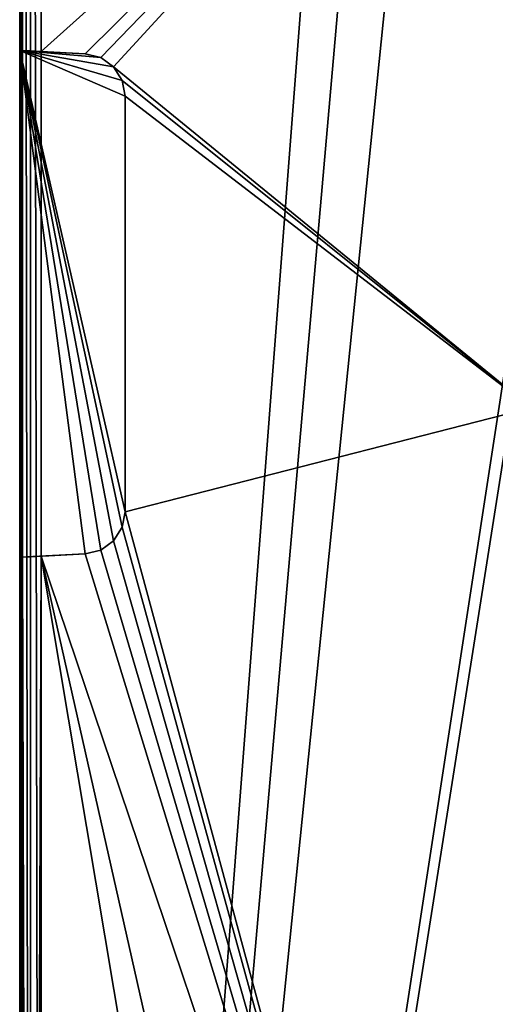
# Model space of a CAD drawing. Header units: millimetres. Extents: x 59 to 120, y -75 to 75.
# Tile 5 of 35: x 59 to 70, y -17 to 7. Entities that reach past the tile are written whole.
import ezdxf

# ---------------------------------------------------------------- set-up
doc = ezdxf.new("R2010")
doc.units = ezdxf.units.MM
doc.header["$LTSCALE"] = 65.185185
for name, color, linetype in [('1', 7, 'CONTINUOUS'), ('13', 7, 'CONTINUOUS'), ('2', 7, 'CONTINUOUS'), ('23', 7, 'CONTINUOUS'), ('3', 7, 'CONTINUOUS'), ('39', 7, 'CONTINUOUS'), ('4', 7, 'CONTINUOUS'), ('5', 7, 'CONTINUOUS'), ('6', 7, 'CONTINUOUS'), ('7', 7, 'CONTINUOUS'), ('8', 7, 'CONTINUOUS'), ('9', 7, 'CONTINUOUS')]:
    doc.layers.add(name, color=color, linetype=linetype)

msp = doc.modelspace()

# ---------------------------------------------------------------- linework, layer by layer
at = {"layer": '1', "linetype": 'CONTINUOUS'}
for points in [[(60.552, 5.919, -73.474), (59, 6, -73.474), (60.552, 5.919, -74.959), (60.552, 5.919, -73.474)], [(60.552, 5.919, -74.959), (59, 6, -73.474), (59.513, 5.973, -74.987), (60.552, 5.919, -74.959)], [(59.513, 5.973, -74.987), (59, 6, -73.474), (59.258, 5.987, -74.924), (59.513, 5.973, -74.987)], [(59.258, 5.987, -74.924), (59, 6, -73.474), (59.069, 5.996, -74.741), (59.258, 5.987, -74.924)], [(59.069, 5.996, -74.741), (59, 6, -73.474), (59, 6, -74.487), (59.069, 5.996, -74.741)]]:
    msp.add_3dface(points, dxfattribs=at)
at = {"layer": '13', "linetype": 'CONTINUOUS'}
for points in [[(59, 72.987, 74.487), (59, 0, 74.487), (59.069, -72.987, 74.74), (59, 72.987, 74.487)], [(59.069, 72.987, 74.74), (59, 72.987, 74.487), (59.069, -72.987, 74.74), (59.069, 72.987, 74.74)], [(59.258, 72.987, 74.924), (59.069, 72.987, 74.74), (59.258, -72.987, 74.924), (59.258, 72.987, 74.924)], [(59.258, -72.987, 74.924), (59.069, 72.987, 74.74), (59.069, -72.987, 74.74), (59.258, -72.987, 74.924)], [(59.513, 72.987, 74.987), (59.258, 72.987, 74.924), (59.513, -72.987, 74.987), (59.513, 72.987, 74.987)], [(59.513, -72.987, 74.987), (59.258, 72.987, 74.924), (59.258, -72.987, 74.924), (59.513, -72.987, 74.987)], [(59, 0, 74.487), (59, -72.987, 74.487), (59.069, -72.987, 74.74), (59, 0, 74.487)]]:
    msp.add_3dface(points, dxfattribs=at)
at = {"layer": '2', "linetype": 'CONTINUOUS'}
for points in [[(60.552, 5.919, -73.474), (60.552, 5.919, -74.959), (60.919, 5.828, -74.95), (60.552, 5.919, -73.474)], [(60.552, 5.919, -73.474), (60.919, 5.828, -74.95), (60.919, 5.828, -73.474), (60.552, 5.919, -73.474)], [(60.919, 5.828, -74.95), (61.225, 5.608, -74.942), (61.225, 5.608, -73.474), (60.919, 5.828, -74.95)], [(60.919, 5.828, -73.474), (60.919, 5.828, -74.95), (61.225, 5.608, -73.474), (60.919, 5.828, -73.474)], [(61.225, 5.608, -74.942), (61.429, 5.29, -74.936), (61.429, 5.29, -73.474), (61.225, 5.608, -74.942)], [(61.225, 5.608, -73.474), (61.225, 5.608, -74.942), (61.429, 5.29, -73.474), (61.225, 5.608, -73.474)], [(61.5, 4.92, -74.935), (61.5, 4.92, -73.474), (61.429, 5.29, -73.474), (61.5, 4.92, -74.935)], [(61.429, 5.29, -74.936), (61.5, 4.92, -74.935), (61.429, 5.29, -73.474), (61.429, 5.29, -74.936)]]:
    msp.add_3dface(points, dxfattribs=at)
at = {"layer": '23', "linetype": 'CONTINUOUS'}
for points in [[(59.513, 72.987, 74.987), (59.513, -72.987, 74.987), (70.708, 72.694, 74.693), (59.513, 72.987, 74.987)], [(70.708, 72.694, 74.693), (59.513, -72.987, 74.987), (70.873, 56.342, 74.689), (70.708, 72.694, 74.693)], [(70.873, 56.342, 74.689), (59.513, -72.987, 74.987), (70.996, 39.982, 74.686), (70.873, 56.342, 74.689)], [(70.996, 39.982, 74.686), (59.513, -72.987, 74.987), (71.119, 2.5, 74.683), (70.996, 39.982, 74.686)], [(71.119, 2.5, 74.683), (59.513, -72.987, 74.987), (71.119, 0.522, 74.683), (71.119, 2.5, 74.683)], [(71.119, 0.522, 74.683), (59.513, -72.987, 74.987), (71.023, -35.383, 74.685), (71.119, 0.522, 74.683)]]:
    msp.add_3dface(points, dxfattribs=at)
at = {"layer": '3', "linetype": 'CONTINUOUS'}
for points in [[(61.5, 4.92, -73.474), (61.5, 4.92, -74.935), (61.5, -4.92, -74.935), (61.5, 4.92, -73.474)], [(61.5, -4.92, -73.474), (61.5, 4.92, -73.474), (61.5, -4.92, -74.935), (61.5, -4.92, -73.474)]]:
    msp.add_3dface(points, dxfattribs=at)
at = {"layer": '39', "linetype": 'CONTINUOUS'}
for points in [[(59, 6, -73.474), (60.552, 5.919, -73.474), (60.919, 5.828, -73.474), (59, 6, -73.474)], [(61.5, 4.92, -73.474), (59, 6, -73.474), (61.429, 5.29, -73.474), (61.5, 4.92, -73.474)], [(59, 6, -73.474), (61.5, 4.92, -73.474), (61.5, -4.92, -73.474), (59, 6, -73.474)], [(59, 6, -73.474), (60.919, 5.828, -73.474), (61.225, 5.608, -73.474), (59, 6, -73.474)], [(59, 6, -73.474), (61.225, 5.608, -73.474), (61.429, 5.29, -73.474), (59, 6, -73.474)], [(59, 6, -73.474), (61.5, -4.92, -73.474), (61.429, -5.29, -73.474), (59, 6, -73.474)], [(60.552, -5.919, -73.474), (59, 6, -73.474), (60.919, -5.828, -73.474), (60.552, -5.919, -73.474)], [(59, 6, -73.474), (60.552, -5.919, -73.474), (59, -6, -73.474), (59, 6, -73.474)], [(59, 6, -73.474), (61.429, -5.29, -73.474), (61.225, -5.608, -73.474), (59, 6, -73.474)], [(59, 6, -73.474), (61.225, -5.608, -73.474), (60.919, -5.828, -73.474), (59, 6, -73.474)]]:
    msp.add_3dface(points, dxfattribs=at)
at = {"layer": '4', "linetype": 'CONTINUOUS'}
for points in [[(61.5, -4.92, -73.474), (61.5, -4.92, -74.935), (61.429, -5.29, -74.936), (61.5, -4.92, -73.474)], [(61.5, -4.92, -73.474), (61.429, -5.29, -74.936), (61.429, -5.29, -73.474), (61.5, -4.92, -73.474)], [(61.429, -5.29, -74.936), (61.225, -5.608, -74.942), (61.429, -5.29, -73.474), (61.429, -5.29, -74.936)], [(61.429, -5.29, -73.474), (61.225, -5.608, -74.942), (61.225, -5.608, -73.474), (61.429, -5.29, -73.474)], [(61.225, -5.608, -74.942), (60.919, -5.828, -74.95), (61.225, -5.608, -73.474), (61.225, -5.608, -74.942)], [(61.225, -5.608, -73.474), (60.919, -5.828, -74.95), (60.919, -5.828, -73.474), (61.225, -5.608, -73.474)], [(60.552, -5.919, -74.959), (60.552, -5.919, -73.474), (60.919, -5.828, -73.474), (60.552, -5.919, -74.959)], [(60.919, -5.828, -74.95), (60.552, -5.919, -74.959), (60.919, -5.828, -73.474), (60.919, -5.828, -74.95)]]:
    msp.add_3dface(points, dxfattribs=at)
at = {"layer": '5', "linetype": 'CONTINUOUS'}
for points in [[(59, -6, -73.474), (60.552, -5.919, -73.474), (59, -6, -74.487), (59, -6, -73.474)], [(59, -6, -74.487), (60.552, -5.919, -73.474), (59.069, -5.996, -74.741), (59, -6, -74.487)], [(59.069, -5.996, -74.741), (60.552, -5.919, -73.474), (59.258, -5.987, -74.924), (59.069, -5.996, -74.741)], [(59.258, -5.987, -74.924), (60.552, -5.919, -73.474), (59.513, -5.973, -74.987), (59.258, -5.987, -74.924)], [(60.552, -5.919, -73.474), (60.552, -5.919, -74.959), (59.513, -5.973, -74.987), (60.552, -5.919, -73.474)]]:
    msp.add_3dface(points, dxfattribs=at)
at = {"layer": '6', "linetype": 'CONTINUOUS'}
for points in [[(59, 74.487, -72.987), (59, 74.458, -73.278), (59, -74.487, -72.987), (59, 74.487, -72.987)], [(59, 74.487, 0), (59, 74.487, -72.987), (59, -74.487, 0), (59, 74.487, 0)], [(59, -74.487, 0), (59, 74.487, -72.987), (59, -74.487, -72.987), (59, -74.487, 0)], [(59, 74.487, 72.987), (59, 74.487, 0), (59, -74.487, 72.987), (59, 74.487, 72.987)], [(59, -74.487, 72.987), (59, 74.487, 0), (59, -74.487, 0), (59, -74.487, 72.987)], [(59, 74.458, 73.278), (59, 74.487, 72.987), (59, -74.458, 73.278), (59, 74.458, 73.278)], [(59, -74.458, 73.278), (59, 74.487, 72.987), (59, -74.487, 72.987), (59, -74.458, 73.278)], [(59, -74.458, -73.278), (59, 74.458, -73.278), (59, 6, -73.474), (59, -74.458, -73.278)], [(59, 74.373, -73.56), (59, 6, -73.474), (59, 74.458, -73.278), (59, 74.373, -73.56)], [(59, -74.487, -72.987), (59, 74.458, -73.278), (59, -74.458, -73.278), (59, -74.487, -72.987)], [(59, 74.373, 73.561), (59, 74.458, 73.278), (59, -74.373, 73.56), (59, 74.373, 73.561)], [(59, -74.373, 73.56), (59, 74.458, 73.278), (59, -74.458, 73.278), (59, -74.373, 73.56)], [(59, 74.234, -73.82), (59, 6, -73.474), (59, 74.373, -73.56), (59, 74.234, -73.82)], [(59, 74.234, 73.82), (59, 74.373, 73.561), (59, -74.234, 73.82), (59, 74.234, 73.82)], [(59, -74.234, 73.82), (59, 74.373, 73.561), (59, -74.373, 73.56), (59, -74.234, 73.82)], [(59, 74.048, -74.048), (59, 6, -73.474), (59, 74.234, -73.82), (59, 74.048, -74.048)], [(59, 74.048, 74.048), (59, 74.234, 73.82), (59, -74.048, 74.048), (59, 74.048, 74.048)], [(59, -74.048, 74.048), (59, 74.234, 73.82), (59, -74.234, 73.82), (59, -74.048, 74.048)], [(59, 73.82, -74.234), (59, 6, -73.474), (59, 74.048, -74.048), (59, 73.82, -74.234)], [(59, 73.82, 74.234), (59, 74.048, 74.048), (59, -73.82, 74.234), (59, 73.82, 74.234)], [(59, -73.82, 74.234), (59, 74.048, 74.048), (59, -74.048, 74.048), (59, -73.82, 74.234)], [(59, 73.561, -74.373), (59, 6, -73.474), (59, 73.82, -74.234), (59, 73.561, -74.373)], [(59, 73.56, 74.373), (59, 73.82, 74.234), (59, -73.561, 74.373), (59, 73.56, 74.373)], [(59, -73.561, 74.373), (59, 73.82, 74.234), (59, -73.82, 74.234), (59, -73.561, 74.373)], [(59, 73.278, -74.458), (59, 6, -73.474), (59, 73.561, -74.373), (59, 73.278, -74.458)], [(59, -73.278, 74.458), (59, 0, 74.487), (59, 73.56, 74.373), (59, -73.278, 74.458)], [(59, -73.278, 74.458), (59, 73.56, 74.373), (59, -73.561, 74.373), (59, -73.278, 74.458)], [(59, 73.278, 74.458), (59, 73.56, 74.373), (59, 0, 74.487), (59, 73.278, 74.458)], [(59, 72.987, -74.487), (59, 6, -73.474), (59, 73.278, -74.458), (59, 72.987, -74.487)], [(59, 72.987, 74.487), (59, 73.278, 74.458), (59, 0, 74.487), (59, 72.987, 74.487)], [(59, 39.494, -74.487), (59, 6, -73.474), (59, 72.987, -74.487), (59, 39.494, -74.487)], [(59, 6, -74.487), (59, 6, -73.474), (59, 39.494, -74.487), (59, 6, -74.487)], [(59, 6, -73.474), (59, -6, -73.474), (59, -74.458, -73.278), (59, 6, -73.474)], [(59, -72.987, 74.487), (59, 0, 74.487), (59, -73.278, 74.458), (59, -72.987, 74.487)], [(59, -6, -73.474), (59, -6, -74.487), (59, -74.373, -73.561), (59, -6, -73.474)], [(59, -74.458, -73.278), (59, -6, -73.474), (59, -74.373, -73.561), (59, -74.458, -73.278)], [(59, -74.373, -73.561), (59, -6, -74.487), (59, -74.234, -73.82), (59, -74.373, -73.561)], [(59, -74.234, -73.82), (59, -6, -74.487), (59, -74.048, -74.048), (59, -74.234, -73.82)], [(59, -74.048, -74.048), (59, -6, -74.487), (59, -73.82, -74.234), (59, -74.048, -74.048)], [(59, -73.82, -74.234), (59, -6, -74.487), (59, -73.56, -74.373), (59, -73.82, -74.234)], [(59, -6, -74.487), (59, -39.494, -74.487), (59, -73.56, -74.373), (59, -6, -74.487)]]:
    msp.add_3dface(points, dxfattribs=at)
at = {"layer": '7', "linetype": 'CONTINUOUS'}
for points in [[(59.513, 5.973, -74.987), (59.513, 72.987, -74.987), (71.1, 16.357, -74.683), (59.513, 5.973, -74.987)], [(60.552, 5.919, -74.959), (59.513, 5.973, -74.987), (71.1, 16.357, -74.683), (60.552, 5.919, -74.959)], [(60.919, 5.828, -74.95), (60.552, 5.919, -74.959), (71.1, 16.357, -74.683), (60.919, 5.828, -74.95)], [(61.225, 5.608, -74.942), (60.919, 5.828, -74.95), (71.1, 16.357, -74.683), (61.225, 5.608, -74.942)], [(71.12, -2.461, -74.683), (61.225, 5.608, -74.942), (71.1, 16.357, -74.683), (71.12, -2.461, -74.683)], [(61.429, 5.29, -74.936), (61.225, 5.608, -74.942), (71.12, -2.461, -74.683), (61.429, 5.29, -74.936)], [(61.5, 4.92, -74.935), (61.429, 5.29, -74.936), (71.12, -2.461, -74.683), (61.5, 4.92, -74.935)], [(61.5, -4.92, -74.935), (61.5, 4.92, -74.935), (71.12, -2.461, -74.683), (61.5, -4.92, -74.935)], [(70.996, -39.982, -74.686), (61.5, -4.92, -74.935), (71.12, -2.461, -74.683), (70.996, -39.982, -74.686)], [(61.429, -5.29, -74.936), (61.5, -4.92, -74.935), (70.996, -39.982, -74.686), (61.429, -5.29, -74.936)], [(61.225, -5.608, -74.942), (61.429, -5.29, -74.936), (70.996, -39.982, -74.686), (61.225, -5.608, -74.942)], [(60.919, -5.828, -74.95), (61.225, -5.608, -74.942), (70.996, -39.982, -74.686), (60.919, -5.828, -74.95)], [(59.513, -5.973, -74.987), (60.552, -5.919, -74.959), (70.996, -39.982, -74.686), (59.513, -5.973, -74.987)], [(59.513, -72.987, -74.987), (59.513, -5.973, -74.987), (70.708, -72.694, -74.693), (59.513, -72.987, -74.987)], [(70.708, -72.694, -74.693), (59.513, -5.973, -74.987), (70.873, -56.342, -74.689), (70.708, -72.694, -74.693)], [(70.873, -56.342, -74.689), (59.513, -5.973, -74.987), (70.996, -39.982, -74.686), (70.873, -56.342, -74.689)], [(60.552, -5.919, -74.959), (60.919, -5.828, -74.95), (70.996, -39.982, -74.686), (60.552, -5.919, -74.959)]]:
    msp.add_3dface(points, dxfattribs=at)
at = {"layer": '8', "linetype": 'CONTINUOUS'}
for points in [[(59.069, 5.996, -74.741), (59, 6, -74.487), (59.069, 72.987, -74.74), (59.069, 5.996, -74.741)], [(59, 6, -74.487), (59, 39.494, -74.487), (59.069, 72.987, -74.74), (59, 6, -74.487)], [(59.258, 5.987, -74.924), (59.069, 5.996, -74.741), (59.258, 72.987, -74.924), (59.258, 5.987, -74.924)], [(59.258, 72.987, -74.924), (59.069, 5.996, -74.741), (59.069, 72.987, -74.74), (59.258, 72.987, -74.924)], [(59.513, 5.973, -74.987), (59.258, 5.987, -74.924), (59.513, 72.987, -74.987), (59.513, 5.973, -74.987)], [(59.513, 72.987, -74.987), (59.258, 5.987, -74.924), (59.258, 72.987, -74.924), (59.513, 72.987, -74.987)]]:
    msp.add_3dface(points, dxfattribs=at)
at = {"layer": '9', "linetype": 'CONTINUOUS'}
for points in [[(59, -6, -74.487), (59.069, -5.996, -74.741), (59, -39.494, -74.487), (59, -6, -74.487)], [(59.069, -5.996, -74.741), (59, -72.987, -74.487), (59, -39.494, -74.487), (59.069, -5.996, -74.741)], [(59, -72.987, -74.487), (59.069, -5.996, -74.741), (59.067, -72.987, -74.736), (59, -72.987, -74.487)], [(59.067, -72.987, -74.736), (59.069, -5.996, -74.741), (59.25, -72.987, -74.92), (59.067, -72.987, -74.736)], [(59.069, -5.996, -74.741), (59.258, -5.987, -74.924), (59.25, -72.987, -74.92), (59.069, -5.996, -74.741)], [(59.25, -72.987, -74.92), (59.258, -5.987, -74.924), (59.258, -72.987, -74.924), (59.25, -72.987, -74.92)], [(59.258, -5.987, -74.924), (59.513, -5.973, -74.987), (59.258, -72.987, -74.924), (59.258, -5.987, -74.924)], [(59.258, -72.987, -74.924), (59.513, -5.973, -74.987), (59.5, -72.987, -74.987), (59.258, -72.987, -74.924)], [(59.5, -72.987, -74.987), (59.513, -5.973, -74.987), (59.513, -72.987, -74.987), (59.5, -72.987, -74.987)]]:
    msp.add_3dface(points, dxfattribs=at)

doc.saveas('drawing.dxf')
